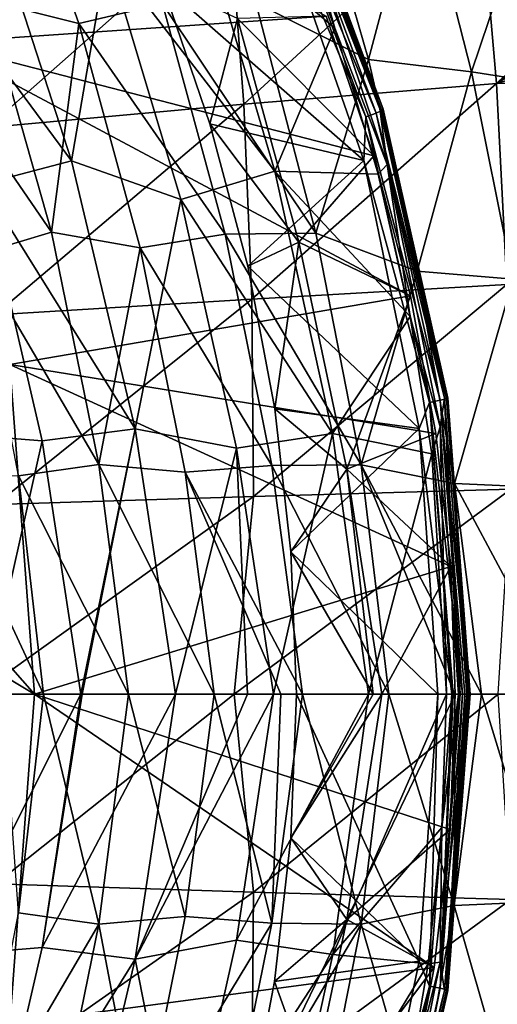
# Model space of a CAD drawing. Header units: metres. Extents: x -237 to 25, y -25 to 25.
# Tile 117 of 165: x -176.6 to -173.26, y -2.17 to 4.71. Entities that reach past the tile are written whole.
import ezdxf

# ---------------------------------------------------------------- set-up
doc = ezdxf.new("R2010")
doc.units = ezdxf.units.M
doc.layers.add('solid_10481232', color=7, linetype='CONTINUOUS')

msp = doc.modelspace()

# ---------------------------------------------------------------- linework, layer by layer
at = {"layer": 'solid_10481232'}
for points in [[(-177.184219, 4.551224, 182.346786), (-178.026047, 6.690937, 182.557755), (-174.458664, 4.736272, 181.663757)], [(-176.840408, 4.847485, 177.458267), (-176.731445, 6.225313, 178.19812), (-176.187683, 4.685115, 178.053986)], [(-176.187683, 4.685115, 178.053986), (-176.731445, 6.225313, 178.19812), (-175.60318, 4.823076, 178.593277)], [(-174.788757, 6.00734, 180.763107), (-174.069199, 4.078462, 180.583694), (-174.82608, 5.98035, 180.852997)], [(-174.62764, 5.466745, 180.419983), (-174.083084, 4.088738, 180.389526), (-174.804321, 6.022135, 180.569351)], [(-174.804321, 6.022135, 180.569351), (-174.083084, 4.088738, 180.389526), (-174.781433, 6.021388, 180.66777)], [(-174.781433, 6.021388, 180.66777), (-174.060287, 4.08822, 180.487961), (-174.788757, 6.00734, 180.763107)], [(-174.060287, 4.08822, 180.487961), (-174.069199, 4.078462, 180.583694), (-174.788757, 6.00734, 180.763107)], [(-174.083084, 4.088738, 180.389526), (-174.060287, 4.08822, 180.487961), (-174.781433, 6.021388, 180.66777)], [(-174.82608, 5.98035, 180.852997), (-174.109589, 4.059714, 180.674347), (-174.894058, 5.941279, 180.927139)], [(-174.109589, 4.059714, 180.674347), (-174.182007, 4.032573, 180.749603), (-174.894058, 5.941279, 180.927139)], [(-174.894058, 5.941279, 180.927139), (-174.182007, 4.032573, 180.749603), (-174.842316, 5.577917, 180.933777)], [(-174.069199, 4.078462, 180.583694), (-174.109589, 4.059714, 180.674347), (-174.82608, 5.98035, 180.852997)], [(-174.95192, 4.829746, 179.05896), (-174.584122, 5.889867, 179.620499), (-174.162399, 4.434725, 179.427994)], [(-174.162399, 4.434725, 179.427994), (-174.584122, 5.889867, 179.620499), (-173.807648, 5.772487, 179.987656)], [(-174.162399, 4.434725, 179.427994), (-173.807648, 5.772487, 179.987656), (-173.442535, 4.347696, 179.776215)], [(-173.442535, 4.347696, 179.776215), (-173.807648, 5.772487, 179.987656), (-173.014908, 5.618801, 180.303864)], [(-174.398453, 4.65289, 180.288895), (-174.772095, 5.653924, 180.389603), (-175.352402, 5.46184, 179.986969)], [(-174.62764, 5.466745, 180.419983), (-174.772095, 5.653924, 180.389603), (-174.398453, 4.65289, 180.288895)], [(-173.387527, 5.635904, 211.506653), (-173.269501, 4.266806, 211.967941), (-171.655426, 5.672518, 211.191818)], [(-173.269501, 4.266806, 211.967941), (-171.610031, 5.264256, 211.344269), (-171.655426, 5.672518, 211.191818)], [(-177.434174, 5.33835, 178.266647), (-176.239319, 3.725851, 178.806152), (-176.841385, 5.57471, 178.935608)], [(-175.990875, 5.174923, 179.457275), (-176.841385, 5.57471, 178.935608), (-176.239319, 3.725851, 178.806152)], [(-174.842316, 5.577917, 180.933777), (-174.196686, 3.729108, 180.772797), (-175.606506, 4.961515, 181.124313)], [(-175.138519, 5.451741, 211.877335), (-175.034729, 4.121359, 212.309662), (-173.387527, 5.635904, 211.506653)], [(-175.034729, 4.121359, 212.309662), (-173.269501, 4.266806, 211.967941), (-173.387527, 5.635904, 211.506653)], [(-174.182007, 4.032573, 180.749603), (-174.196686, 3.729108, 180.772797), (-174.842316, 5.577917, 180.933777)], [(-173.442535, 4.347696, 179.776215), (-173.014908, 5.618801, 180.303864), (-172.713211, 4.232833, 180.076965)], [(-176.927399, 5.243643, 212.253555), (-176.827972, 3.960128, 212.649963), (-175.138519, 5.451741, 211.877335)], [(-176.827972, 3.960128, 212.649963), (-175.034729, 4.121359, 212.309662), (-175.138519, 5.451741, 211.877335)], [(-175.352402, 5.46184, 179.986969), (-175.990875, 5.174923, 179.457275), (-174.817795, 3.654705, 179.809906)], [(-174.398453, 4.65289, 180.288895), (-175.352402, 5.46184, 179.986969), (-174.817795, 3.654705, 179.809906)], [(-174.62764, 5.466745, 180.419983), (-174.032715, 3.699907, 180.271652), (-174.083084, 4.088738, 180.389526)], [(-174.62764, 5.466745, 180.419983), (-174.398453, 4.65289, 180.288895), (-174.032715, 3.699907, 180.271652)], [(-177.434174, 5.33835, 178.266647), (-176.861298, 3.563029, 178.177582), (-176.239319, 3.725851, 178.806152)], [(-173.269501, 4.266806, 211.967941), (-171.605072, 5.216942, 211.361115), (-171.610031, 5.264256, 211.344269)], [(-175.476746, 3.4561, 179.333755), (-175.990875, 5.174923, 179.457275), (-176.239319, 3.725851, 178.806152)], [(-174.817795, 3.654705, 179.809906), (-175.990875, 5.174923, 179.457275), (-175.476746, 3.4561, 179.333755)], [(-173.269501, 4.266806, 211.967941), (-171.559555, 4.756545, 211.51619), (-171.605072, 5.216942, 211.361115)], [(-175.606506, 4.961515, 181.124313), (-175.272064, 3.985133, 181.040924), (-175.079636, 4.721488, 181.345581)], [(-174.196686, 3.729108, 180.772797), (-175.272064, 3.985133, 181.040924), (-175.606506, 4.961515, 181.124313)], [(-177.333298, 4.612298, 176.754852), (-176.840408, 4.847485, 177.458267), (-176.379578, 3.227953, 177.401703)], [(-176.379578, 3.227953, 177.401703), (-176.840408, 4.847485, 177.458267), (-176.187683, 4.685115, 178.053986)], [(-176.187683, 4.685115, 178.053986), (-175.60318, 4.823076, 178.593277), (-175.166748, 3.214, 178.499603)], [(-175.60318, 4.823076, 178.593277), (-174.95192, 4.829746, 179.05896), (-174.532852, 3.220537, 178.941299)], [(-175.166748, 3.214, 178.499603), (-175.60318, 4.823076, 178.593277), (-174.532852, 3.220537, 178.941299)], [(-174.532852, 3.220537, 178.941299), (-174.95192, 4.829746, 179.05896), (-174.162399, 4.434725, 179.427994)], [(-173.269501, 4.266806, 211.967941), (-171.518036, 4.291799, 211.656815), (-171.559555, 4.756545, 211.51619)], [(-177.184219, 4.551224, 182.346786), (-174.458664, 4.736272, 181.663757), (-174.125763, 3.761809, 181.580338)], [(-176.379578, 3.227953, 177.401703), (-176.187683, 4.685115, 178.053986), (-175.7603, 3.119478, 177.988602)], [(-175.7603, 3.119478, 177.988602), (-176.187683, 4.685115, 178.053986), (-175.166748, 3.214, 178.499603)], [(-175.272064, 3.985133, 181.040924), (-174.649796, 3.158007, 181.200104), (-175.079636, 4.721488, 181.345581)], [(-174.125763, 3.761809, 181.580338), (-174.458664, 4.736272, 181.663757), (-175.079636, 4.721488, 181.345581)], [(-174.125763, 3.761809, 181.580338), (-175.079636, 4.721488, 181.345581), (-174.649796, 3.158007, 181.200104)], [(-176.908249, 3.070093, 176.724304), (-177.333298, 4.612298, 176.754852), (-176.379578, 3.227953, 177.401703)], [(-174.094925, 3.632589, 180.208237), (-174.398453, 4.65289, 180.288895), (-174.817795, 3.654705, 179.809906)], [(-174.032715, 3.699907, 180.271652), (-174.398453, 4.65289, 180.288895), (-174.094925, 3.632589, 180.208237)], [(-177.184219, 4.551224, 182.346786), (-174.125763, 3.761809, 181.580338), (-173.868927, 2.782364, 181.515976)], [(-176.670776, 2.30257, 182.218124), (-177.184219, 4.551224, 182.346786), (-173.868927, 2.782364, 181.515976)], [(-174.532852, 3.220537, 178.941299), (-174.162399, 4.434725, 179.427994), (-173.823669, 2.956311, 179.311386)], [(-173.823669, 2.956311, 179.311386), (-174.162399, 4.434725, 179.427994), (-173.442535, 4.347696, 179.776215)], [(-173.823669, 2.956311, 179.311386), (-173.442535, 4.347696, 179.776215), (-173.151413, 2.899758, 179.639877)], [(-173.151413, 2.899758, 179.639877), (-173.442535, 4.347696, 179.776215), (-172.713211, 4.232833, 180.076965)], [(-175.034729, 4.121359, 212.309662), (-174.978104, 2.759845, 212.623642), (-173.269501, 4.266806, 211.967941)], [(-174.978104, 2.759845, 212.623642), (-173.19725, 2.861333, 212.302582), (-173.269501, 4.266806, 211.967941)], [(-173.269501, 4.266806, 211.967941), (-173.19725, 2.861333, 212.302582), (-171.518036, 4.291799, 211.656815)], [(-176.827972, 3.960128, 212.649963), (-176.77652, 2.649678, 212.938065), (-175.034729, 4.121359, 212.309662)], [(-176.77652, 2.649678, 212.938065), (-174.978104, 2.759845, 212.623642), (-175.034729, 4.121359, 212.309662)], [(-174.109589, 4.059714, 180.674347), (-173.661392, 2.053532, 180.562607), (-174.182007, 4.032573, 180.749603)], [(-174.069199, 4.078462, 180.583694), (-173.619003, 2.063326, 180.471451), (-174.109589, 4.059714, 180.674347)], [(-173.619003, 2.063326, 180.471451), (-173.661392, 2.053532, 180.562607), (-174.109589, 4.059714, 180.674347)], [(-174.032715, 3.699907, 180.271652), (-173.631805, 2.068694, 180.277008), (-174.083084, 4.088738, 180.389526)], [(-174.083084, 4.088738, 180.389526), (-173.631805, 2.068694, 180.277008), (-174.060287, 4.08822, 180.487961)], [(-174.060287, 4.08822, 180.487961), (-173.609055, 2.068423, 180.375458), (-174.069199, 4.078462, 180.583694)], [(-173.609055, 2.068423, 180.375458), (-173.619003, 2.063326, 180.471451), (-174.069199, 4.078462, 180.583694)], [(-173.631805, 2.068694, 180.277008), (-173.609055, 2.068423, 180.375458), (-174.060287, 4.08822, 180.487961)], [(-174.182007, 4.032573, 180.749603), (-173.73671, 2.039354, 180.63858), (-174.196686, 3.729108, 180.772797)], [(-173.661392, 2.053532, 180.562607), (-173.73671, 2.039354, 180.63858), (-174.182007, 4.032573, 180.749603)], [(-175.272064, 3.985133, 181.040924), (-175.00827, 2.990108, 180.975159), (-174.649796, 3.158007, 181.200104)], [(-174.196686, 3.729108, 180.772797), (-175.00827, 2.990108, 180.975159), (-175.272064, 3.985133, 181.040924)], [(-176.861298, 3.563029, 178.177582), (-175.795395, 1.853297, 178.798401), (-176.239319, 3.725851, 178.806152)], [(-175.476746, 3.4561, 179.333755), (-176.239319, 3.725851, 178.806152), (-175.795395, 1.853297, 178.798401)], [(-174.196686, 3.729108, 180.772797), (-173.80867, 1.855568, 180.676056), (-175.00827, 2.990108, 180.975159)], [(-173.868927, 2.782364, 181.515976), (-174.125763, 3.761809, 181.580338), (-174.649796, 3.158007, 181.200104)], [(-173.73671, 2.039354, 180.63858), (-173.80867, 1.855568, 180.676056), (-174.196686, 3.729108, 180.772797)], [(-174.817795, 3.654705, 179.809906), (-175.476746, 3.4561, 179.333755), (-174.414444, 1.820966, 179.75174)], [(-173.872086, 2.637892, 180.149033), (-174.094925, 3.632589, 180.208237), (-174.817795, 3.654705, 179.809906)], [(-173.872086, 2.637892, 180.149033), (-174.817795, 3.654705, 179.809906), (-174.414444, 1.820966, 179.75174)], [(-174.032715, 3.699907, 180.271652), (-174.094925, 3.632589, 180.208237), (-173.872086, 2.637892, 180.149033)], [(-174.032715, 3.699907, 180.271652), (-173.661835, 1.868101, 180.179184), (-173.631805, 2.068694, 180.277008)], [(-174.032715, 3.699907, 180.271652), (-173.872086, 2.637892, 180.149033), (-173.661835, 1.868101, 180.179184)], [(-177.096069, 1.822429, 177.494339), (-176.44574, 1.770874, 178.198013), (-176.861298, 3.563029, 178.177582)], [(-176.861298, 3.563029, 178.177582), (-176.44574, 1.770874, 178.198013), (-175.795395, 1.853297, 178.798401)], [(-175.08667, 1.719872, 179.315979), (-175.476746, 3.4561, 179.333755), (-175.795395, 1.853297, 178.798401)], [(-174.414444, 1.820966, 179.75174), (-175.476746, 3.4561, 179.333755), (-175.08667, 1.719872, 179.315979)], [(-176.908249, 3.070093, 176.724304), (-176.379578, 3.227953, 177.401703), (-176.049759, 1.604323, 177.428268)], [(-176.049759, 1.604323, 177.428268), (-176.379578, 3.227953, 177.401703), (-175.7603, 3.119478, 177.988602)], [(-175.7603, 3.119478, 177.988602), (-175.166748, 3.214, 178.499603), (-174.839294, 1.59886, 178.493225)], [(-175.166748, 3.214, 178.499603), (-174.532852, 3.220537, 178.941299), (-174.215057, 1.60324, 178.912842)], [(-174.839294, 1.59886, 178.493225), (-175.166748, 3.214, 178.499603), (-174.215057, 1.60324, 178.912842)], [(-174.215057, 1.60324, 178.912842), (-174.532852, 3.220537, 178.941299), (-173.823669, 2.956311, 179.311386)], [(-176.049759, 1.604323, 177.428268), (-175.7603, 3.119478, 177.988602), (-175.444458, 1.550854, 178.003876)], [(-175.444458, 1.550854, 178.003876), (-175.7603, 3.119478, 177.988602), (-174.839294, 1.59886, 178.493225)], [(-175.00827, 2.990108, 180.975159), (-174.819489, 1.992823, 180.928085), (-174.649796, 3.158007, 181.200104)], [(-174.819489, 1.992823, 180.928085), (-174.316025, 1.5733, 181.150101), (-174.649796, 3.158007, 181.200104)], [(-173.868927, 2.782364, 181.515976), (-174.649796, 3.158007, 181.200104), (-174.316025, 1.5733, 181.150101)], [(-176.611023, 1.525882, 176.764999), (-176.908249, 3.070093, 176.724304), (-176.049759, 1.604323, 177.428268)], [(-173.80867, 1.855568, 180.676056), (-174.819489, 1.992823, 180.928085), (-175.00827, 2.990108, 180.975159)], [(-174.215057, 1.60324, 178.912842), (-173.823669, 2.956311, 179.311386), (-173.562836, 1.472436, 179.272369)], [(-173.562836, 1.472436, 179.272369), (-173.823669, 2.956311, 179.311386), (-173.151413, 2.899758, 179.639877)], [(-173.562836, 1.472436, 179.272369), (-173.151413, 2.899758, 179.639877), (-172.929382, 1.445243, 179.580292)], [(-174.978104, 2.759845, 212.623642), (-174.966751, 1.381054, 212.816284), (-173.19725, 2.861333, 212.302582)], [(-174.966751, 1.381054, 212.816284), (-173.168442, 1.433828, 212.506714), (-173.19725, 2.861333, 212.302582)], [(-176.77652, 2.649678, 212.938065), (-176.771515, 1.325055, 213.115387), (-174.978104, 2.759845, 212.623642)], [(-176.771515, 1.325055, 213.115387), (-174.966751, 1.381054, 212.816284), (-174.978104, 2.759845, 212.623642)], [(-176.670776, 2.30257, 182.218124), (-173.868927, 2.782364, 181.515976), (-173.6922, 1.820706, 181.47168)], [(-173.6922, 1.820706, 181.47168), (-173.868927, 2.782364, 181.515976), (-174.316025, 1.5733, 181.150101)], [(-173.721359, 1.680577, 180.111008), (-173.872086, 2.637892, 180.149033), (-174.414444, 1.820966, 179.75174)], [(-173.661835, 1.868101, 180.179184), (-173.872086, 2.637892, 180.149033), (-173.721359, 1.680577, 180.111008)], [(-178.177353, 1.908863, 175.944595), (-176.670776, 2.30257, 182.218124), (-176.498291, 0, 182.174896)], [(-176.670776, 2.30257, 182.218124), (-173.6922, 1.820706, 181.47168), (-173.58847, 0.892362, 181.445694)], [(-176.498291, 0, 182.174896), (-176.670776, 2.30257, 182.218124), (-173.58847, 0.892362, 181.445694)], [(-173.661835, 1.868101, 180.179184), (-173.533173, 0.00001, 180.147293), (-173.631805, 2.068694, 180.277008)], [(-173.619003, 2.063326, 180.471451), (-173.462769, 0.000016, 180.433411), (-173.661392, 2.053532, 180.562607)], [(-173.533173, 0.00001, 180.147293), (-173.523605, 0.000011, 180.15799), (-173.631805, 2.068694, 180.277008)], [(-173.523605, 0.000011, 180.15799), (-173.475128, 0.000014, 180.237305), (-173.631805, 2.068694, 180.277008)], [(-173.631805, 2.068694, 180.277008), (-173.475128, 0.000014, 180.237305), (-173.609055, 2.068423, 180.375458)], [(-173.609055, 2.068423, 180.375458), (-173.452209, 0.000016, 180.335297), (-173.619003, 2.063326, 180.471451)], [(-173.452209, 0.000016, 180.335297), (-173.453583, 0.000016, 180.384995), (-173.619003, 2.063326, 180.471451)], [(-173.453583, 0.000016, 180.384995), (-173.462769, 0.000016, 180.433411), (-173.619003, 2.063326, 180.471451)], [(-173.475128, 0.000014, 180.237305), (-173.465179, 0.000015, 180.264359), (-173.609055, 2.068423, 180.375458)], [(-173.465179, 0.000015, 180.264359), (-173.452209, 0.000016, 180.335297), (-173.609055, 2.068423, 180.375458)], [(-173.73671, 2.039354, 180.63858), (-173.581802, 0.000008, 180.599884), (-173.80867, 1.855568, 180.676056)], [(-173.661392, 2.053532, 180.562607), (-173.505951, 0.000013, 180.524261), (-173.73671, 2.039354, 180.63858)], [(-173.505951, 0.000013, 180.524261), (-173.570587, 0.000008, 180.591766), (-173.73671, 2.039354, 180.63858)], [(-173.570587, 0.000008, 180.591766), (-173.581802, 0.000008, 180.599884), (-173.73671, 2.039354, 180.63858)], [(-173.462769, 0.000016, 180.433411), (-173.490738, 0.000014, 180.500366), (-173.661392, 2.053532, 180.562607)], [(-173.490738, 0.000014, 180.500366), (-173.505951, 0.000013, 180.524261), (-173.661392, 2.053532, 180.562607)], [(-174.819489, 1.992823, 180.928085), (-174.705856, 0.99597, 180.89975), (-174.316025, 1.5733, 181.150101)], [(-173.80867, 1.855568, 180.676056), (-174.705856, 0.99597, 180.89975), (-174.819489, 1.992823, 180.928085)], [(-178.090591, 0.953714, 175.91394), (-178.177353, 1.908863, 175.944595), (-176.498291, 0, 182.174896)], [(-173.661835, 1.868101, 180.179184), (-173.721359, 1.680577, 180.111008), (-173.618591, 0.000004, 180.083923)], [(-173.661835, 1.868101, 180.179184), (-173.618591, 0.000004, 180.083923), (-173.533173, 0.00001, 180.147293)], [(-177.096069, 1.822429, 177.494339), (-176.844025, -0.00001, 177.632843), (-176.44574, 1.770874, 178.198013)], [(-176.44574, 1.770874, 178.198013), (-176.175858, -0.000002, 178.330811), (-175.795395, 1.853297, 178.798401)], [(-175.795395, 1.853297, 178.798401), (-176.175858, -0.000002, 178.330811), (-176.165833, -0.000002, 178.340271)], [(-175.795395, 1.853297, 178.798401), (-176.165833, -0.000002, 178.340271), (-175.512085, -0.000018, 178.903229)], [(-175.08667, 1.719872, 179.315979), (-175.795395, 1.853297, 178.798401), (-175.512085, -0.000018, 178.903229)], [(-174.414444, 1.820966, 179.75174), (-175.08667, 1.719872, 179.315979), (-174.828308, -0.000004, 179.394836)], [(-174.414444, 1.820966, 179.75174), (-174.828308, -0.000004, 179.394836), (-174.162796, 0.000001, 179.797943)], [(-173.80867, 1.855568, 180.676056), (-173.67926, 0, 180.643799), (-174.705856, 0.99597, 180.89975)], [(-173.721359, 1.680577, 180.111008), (-174.414444, 1.820966, 179.75174), (-174.162796, 0.000001, 179.797943)], [(-173.58847, 0.892362, 181.445694), (-173.6922, 1.820706, 181.47168), (-174.316025, 1.5733, 181.150101)], [(-173.581802, 0.000008, 180.599884), (-173.67926, 0, 180.643799), (-173.80867, 1.855568, 180.676056)], [(-176.44574, 1.770874, 178.198013), (-176.844025, -0.00001, 177.632843), (-176.175858, -0.000002, 178.330811)], [(-175.08667, 1.719872, 179.315979), (-175.512085, -0.000018, 178.903229), (-175.009872, -0.000006, 179.27272)], [(-175.08667, 1.719872, 179.315979), (-175.009872, -0.000006, 179.27272), (-174.828308, -0.000004, 179.394836)], [(-173.721359, 1.680577, 180.111008), (-174.162796, 0.000001, 179.797943), (-173.618591, 0.000004, 180.083923)], [(-176.611023, 1.525882, 176.764999), (-176.049759, 1.604323, 177.428268), (-175.841461, -0.000006, 177.538956)], [(-176.049759, 1.604323, 177.428268), (-175.444458, 1.550854, 178.003876), (-175.243301, -0.000005, 178.090881)], [(-176.049759, 1.604323, 177.428268), (-175.243301, -0.000005, 178.090881), (-175.841461, -0.000006, 177.538956)], [(-175.444458, 1.550854, 178.003876), (-174.839294, 1.59886, 178.493225), (-174.624252, -0.000004, 178.566467)], [(-174.839294, 1.59886, 178.493225), (-174.215057, 1.60324, 178.912842), (-174.020966, -0.000002, 178.95639)], [(-174.839294, 1.59886, 178.493225), (-174.020966, -0.000002, 178.95639), (-174.624252, -0.000004, 178.566467)], [(-174.215057, 1.60324, 178.912842), (-173.562836, 1.472436, 179.272369), (-173.374069, 0, 179.31163)], [(-174.215057, 1.60324, 178.912842), (-173.374069, 0, 179.31163), (-173.560364, 0, 179.215012)], [(-174.020966, -0.000002, 178.95639), (-174.215057, 1.60324, 178.912842), (-173.560364, 0, 179.215012)], [(-177.160446, 1.553885, 175.992722), (-176.611023, 1.525882, 176.764999), (-176.434998, -0.000005, 176.875717)], [(-177.160446, 1.553885, 175.992722), (-176.434998, -0.000005, 176.875717), (-176.71933, -0.000005, 176.507065)], [(-176.611023, 1.525882, 176.764999), (-175.841461, -0.000006, 177.538956), (-176.434998, -0.000005, 176.875717)], [(-175.444458, 1.550854, 178.003876), (-174.624252, -0.000004, 178.566467), (-174.775314, -0.000004, 178.458191)], [(-175.243301, -0.000005, 178.090881), (-175.444458, 1.550854, 178.003876), (-174.775314, -0.000004, 178.458191)], [(-174.705856, 0.99597, 180.89975), (-174.131531, -0.000048, 181.168976), (-174.316025, 1.5733, 181.150101)], [(-174.131531, -0.000048, 181.168976), (-174.070587, -0.000045, 181.198914), (-174.316025, 1.5733, 181.150101)], [(-173.58847, 0.892362, 181.445694), (-174.316025, 1.5733, 181.150101), (-174.070587, -0.000045, 181.198914)], [(-173.562836, 1.472436, 179.272369), (-172.929382, 1.445243, 179.580292), (-172.774261, 0.000002, 179.596924)], [(-173.562836, 1.472436, 179.272369), (-172.774261, 0.000002, 179.596924), (-173.374069, 0, 179.31163)], [(-176.896896, -0.000001, 213.194672), (-175.10289, -0.000002, 212.903854), (-174.966751, 1.381054, 212.816284)], [(-176.771515, 1.325055, 213.115387), (-176.896896, -0.000001, 213.194672), (-174.966751, 1.381054, 212.816284)], [(-175.10289, -0.000002, 212.903854), (-173.257309, -0.000003, 212.591949), (-173.168442, 1.433828, 212.506714)], [(-174.966751, 1.381054, 212.816284), (-175.10289, -0.000002, 212.903854), (-173.168442, 1.433828, 212.506714)], [(-174.705856, 0.99597, 180.89975), (-174.66745, -0.000107, 180.890182), (-174.131531, -0.000048, 181.168976)], [(-173.67926, 0, 180.643799), (-174.66745, -0.000107, 180.890182), (-174.705856, 0.99597, 180.89975)], [(-178.062225, -0.000002, 175.902237), (-178.090591, 0.953714, 175.91394), (-176.498291, 0, 182.174896)], [(-176.498291, 0, 182.174896), (-173.58847, 0.892362, 181.445694), (-173.556946, -0.000077, 181.43779)], [(-173.556946, -0.000077, 181.43779), (-173.58847, 0.892362, 181.445694), (-174.070587, -0.000045, 181.198914)], [(-174.162796, 0.000001, 179.797943), (-174.828308, -0.000004, 179.394836), (-175.086166, -1.718463, 179.316162)], [(-174.413452, -1.817952, 179.751984), (-174.162796, 0.000001, 179.797943), (-175.086166, -1.718463, 179.316162)], [(-173.67926, 0, 180.643799), (-173.809586, -1.862926, 180.676285), (-174.66745, -0.000107, 180.890182)], [(-173.618591, 0.000004, 180.083923), (-174.162796, 0.000001, 179.797943), (-174.413452, -1.817952, 179.751984)], [(-173.650452, -0.930183, 180.092255), (-173.618591, 0.000004, 180.083923), (-174.413452, -1.817952, 179.751984)], [(-173.73671, -2.039417, 180.63858), (-173.809586, -1.862926, 180.676285), (-173.67926, 0, 180.643799)], [(-173.661407, -2.053588, 180.562607), (-173.73671, -2.039417, 180.63858), (-173.581802, 0.000008, 180.599884)], [(-173.73671, -2.039417, 180.63858), (-173.67926, 0, 180.643799), (-173.581802, 0.000008, 180.599884)], [(-173.662094, -1.869926, 180.179245), (-173.631821, -2.068747, 180.277008), (-173.475128, 0.000014, 180.237305)], [(-173.662094, -1.869926, 180.179245), (-173.475128, 0.000014, 180.237305), (-173.523605, 0.000011, 180.15799)], [(-173.662094, -1.869926, 180.179245), (-173.523605, 0.000011, 180.15799), (-173.533173, 0.00001, 180.147293)], [(-173.662094, -1.869926, 180.179245), (-173.533173, 0.00001, 180.147293), (-173.650452, -0.930183, 180.092255)], [(-173.619034, -2.063379, 180.471451), (-173.661407, -2.053588, 180.562607), (-173.505951, 0.000013, 180.524261)], [(-173.661407, -2.053588, 180.562607), (-173.570587, 0.000008, 180.591766), (-173.505951, 0.000013, 180.524261)], [(-173.661407, -2.053588, 180.562607), (-173.581802, 0.000008, 180.599884), (-173.570587, 0.000008, 180.591766)], [(-173.533173, 0.00001, 180.147293), (-173.618591, 0.000004, 180.083923), (-173.650452, -0.930183, 180.092255)], [(-173.631821, -2.068747, 180.277008), (-173.60907, -2.068475, 180.375458), (-173.452209, 0.000016, 180.335297)], [(-173.631821, -2.068747, 180.277008), (-173.452209, 0.000016, 180.335297), (-173.465179, 0.000015, 180.264359)], [(-173.631821, -2.068747, 180.277008), (-173.465179, 0.000015, 180.264359), (-173.475128, 0.000014, 180.237305)], [(-173.619034, -2.063379, 180.471451), (-173.490738, 0.000014, 180.500366), (-173.462769, 0.000016, 180.433411)], [(-173.60907, -2.068475, 180.375458), (-173.619034, -2.063379, 180.471451), (-173.462769, 0.000016, 180.433411)], [(-173.619034, -2.063379, 180.471451), (-173.505951, 0.000013, 180.524261), (-173.490738, 0.000014, 180.500366)], [(-173.60907, -2.068475, 180.375458), (-173.462769, 0.000016, 180.433411), (-173.453583, 0.000016, 180.384995)], [(-173.60907, -2.068475, 180.375458), (-173.453583, 0.000016, 180.384995), (-173.452209, 0.000016, 180.335297)], [(-173.563583, -1.474611, 179.272141), (-173.560364, 0, 179.215012), (-173.374069, 0, 179.31163)], [(-173.563583, -1.474611, 179.272141), (-173.374069, 0, 179.31163), (-172.930328, -1.448005, 179.580063)], [(-172.930328, -1.448005, 179.580063), (-173.374069, 0, 179.31163), (-172.774261, 0.000002, 179.596924)], [(-178.062225, -0.000002, 175.902237), (-176.498291, 0, 182.174896), (-176.670776, -2.30257, 182.218124)], [(-176.175858, -0.000002, 178.330811), (-176.844025, -0.00001, 177.632843), (-177.095978, -1.822341, 177.494431)], [(-176.445358, -1.769491, 178.198181), (-176.175858, -0.000002, 178.330811), (-177.095978, -1.822341, 177.494431)], [(-176.771515, -1.325056, 213.115387), (-175.10289, -0.000002, 212.903854), (-176.896896, -0.000001, 213.194672)], [(-176.771515, -1.325056, 213.115387), (-174.966751, -1.381055, 212.816284), (-175.10289, -0.000002, 212.903854)], [(-176.611176, -1.526001, 176.764816), (-176.71933, -0.000005, 176.507065), (-176.434998, -0.000005, 176.875717)], [(-173.705078, -1.908344, 181.474915), (-176.670776, -2.30257, 182.218124), (-176.498291, 0, 182.174896)], [(-176.611176, -1.526001, 176.764816), (-176.434998, -0.000005, 176.875717), (-176.049973, -1.604504, 177.42807)], [(-173.593231, -0.945479, 181.446884), (-176.498291, 0, 182.174896), (-173.556946, -0.000077, 181.43779)], [(-173.593231, -0.945479, 181.446884), (-173.705078, -1.908344, 181.474915), (-176.498291, 0, 182.174896)], [(-176.165833, -0.000002, 178.340271), (-176.175858, -0.000002, 178.330811), (-176.445358, -1.769491, 178.198181)], [(-175.512085, -0.000018, 178.903229), (-176.165833, -0.000002, 178.340271), (-176.445358, -1.769491, 178.198181)], [(-175.79483, -1.851263, 178.798599), (-175.512085, -0.000018, 178.903229), (-176.445358, -1.769491, 178.198181)], [(-176.049973, -1.604504, 177.42807), (-176.434998, -0.000005, 176.875717), (-175.841461, -0.000006, 177.538956)], [(-176.049973, -1.604504, 177.42807), (-175.841461, -0.000006, 177.538956), (-175.444733, -1.551139, 178.003677)], [(-175.444733, -1.551139, 178.003677), (-175.841461, -0.000006, 177.538956), (-175.243301, -0.000005, 178.090881)], [(-174.828308, -0.000004, 179.394836), (-175.009872, -0.000006, 179.27272), (-175.79483, -1.851263, 178.798599)], [(-175.086166, -1.718463, 179.316162), (-174.828308, -0.000004, 179.394836), (-175.79483, -1.851263, 178.798599)], [(-175.009872, -0.000006, 179.27272), (-175.512085, -0.000018, 178.903229), (-175.79483, -1.851263, 178.798599)], [(-175.444733, -1.551139, 178.003677), (-175.243301, -0.000005, 178.090881), (-174.839661, -1.599368, 178.492996)], [(-174.839661, -1.599368, 178.492996), (-175.243301, -0.000005, 178.090881), (-174.775314, -0.000004, 178.458191)], [(-174.966751, -1.381055, 212.816284), (-173.257309, -0.000003, 212.591949), (-175.10289, -0.000002, 212.903854)], [(-174.966751, -1.381055, 212.816284), (-173.168442, -1.433828, 212.506714), (-173.257309, -0.000003, 212.591949)], [(-174.839661, -1.599368, 178.492996), (-174.775314, -0.000004, 178.458191), (-174.624252, -0.000004, 178.566467)], [(-174.839661, -1.599368, 178.492996), (-174.624252, -0.000004, 178.566467), (-174.215607, -1.6045, 178.912613)], [(-174.706345, -1.002214, 180.899872), (-174.070587, -0.000045, 181.198914), (-174.131531, -0.000048, 181.168976)], [(-174.315689, -1.572344, 181.150177), (-174.070587, -0.000045, 181.198914), (-174.706345, -1.002214, 180.899872)], [(-174.706345, -1.002214, 180.899872), (-174.131531, -0.000048, 181.168976), (-174.66745, -0.000107, 180.890182)], [(-173.809586, -1.862926, 180.676285), (-174.706345, -1.002214, 180.899872), (-174.66745, -0.000107, 180.890182)], [(-174.215607, -1.6045, 178.912613), (-174.624252, -0.000004, 178.566467), (-174.020966, -0.000002, 178.95639)], [(-174.315689, -1.572344, 181.150177), (-173.556946, -0.000077, 181.43779), (-174.070587, -0.000045, 181.198914)], [(-174.315689, -1.572344, 181.150177), (-173.593231, -0.945479, 181.446884), (-173.556946, -0.000077, 181.43779)], [(-174.215607, -1.6045, 178.912613), (-174.020966, -0.000002, 178.95639), (-173.563583, -1.474611, 179.272141)], [(-173.563583, -1.474611, 179.272141), (-174.020966, -0.000002, 178.95639), (-173.560364, 0, 179.215012)], [(-173.747391, -1.883151, 180.117859), (-173.650452, -0.930183, 180.092255), (-174.413452, -1.817952, 179.751984)], [(-174.315689, -1.572344, 181.150177), (-173.705078, -1.908344, 181.474915), (-173.593231, -0.945479, 181.446884)], [(-173.662094, -1.869926, 180.179245), (-173.650452, -0.930183, 180.092255), (-173.747391, -1.883151, 180.117859)], [(-174.315689, -1.572344, 181.150177), (-174.706345, -1.002214, 180.899872), (-174.821396, -2.005296, 180.928558)], [(-173.809586, -1.862926, 180.676285), (-174.821396, -2.005296, 180.928558), (-174.706345, -1.002214, 180.899872)], [(-176.771515, -1.325056, 213.115387), (-176.77652, -2.649678, 212.938065), (-174.966751, -1.381055, 212.816284)], [(-176.77652, -2.649678, 212.938065), (-174.978104, -2.759846, 212.623642), (-174.966751, -1.381055, 212.816284)], [(-174.966751, -1.381055, 212.816284), (-174.978104, -2.759846, 212.623642), (-173.168442, -1.433828, 212.506714)], [(-174.978104, -2.759846, 212.623642), (-173.19725, -2.861334, 212.302582), (-173.168442, -1.433828, 212.506714)], [(-174.215607, -1.6045, 178.912613), (-173.563583, -1.474611, 179.272141), (-173.825439, -2.960696, 179.311127)], [(-173.825439, -2.960696, 179.311127), (-173.563583, -1.474611, 179.272141), (-173.153641, -2.905335, 179.639679)], [(-173.563583, -1.474611, 179.272141), (-172.930328, -1.448005, 179.580063), (-173.153641, -2.905335, 179.639679)], [(-176.908569, -3.07033, 176.723953), (-176.611176, -1.526001, 176.764816), (-176.049973, -1.604504, 177.42807)], [(-176.049973, -1.604504, 177.42807), (-175.444733, -1.551139, 178.003677), (-175.76088, -3.120051, 177.988205)], [(-175.76088, -3.120051, 177.988205), (-175.444733, -1.551139, 178.003677), (-174.839661, -1.599368, 178.492996)], [(-174.315689, -1.572344, 181.150177), (-174.821396, -2.005296, 180.928558), (-175.012543, -3.008952, 180.976212)], [(-174.648972, -3.155974, 181.20015), (-174.315689, -1.572344, 181.150177), (-175.012543, -3.008952, 180.976212)], [(-174.648972, -3.155974, 181.20015), (-173.705078, -1.908344, 181.474915), (-174.315689, -1.572344, 181.150177)], [(-176.908569, -3.07033, 176.723953), (-176.049973, -1.604504, 177.42807), (-176.38002, -3.228314, 177.401306)], [(-176.38002, -3.228314, 177.401306), (-176.049973, -1.604504, 177.42807), (-175.76088, -3.120051, 177.988205)], [(-175.76088, -3.120051, 177.988205), (-174.839661, -1.599368, 178.492996), (-175.167557, -3.215026, 178.499207)], [(-175.167557, -3.215026, 178.499207), (-174.839661, -1.599368, 178.492996), (-174.215607, -1.6045, 178.912613)], [(-175.167557, -3.215026, 178.499207), (-174.215607, -1.6045, 178.912613), (-174.534134, -3.223076, 178.940948)], [(-174.534134, -3.223076, 178.940948), (-174.215607, -1.6045, 178.912613), (-173.825439, -2.960696, 179.311127)], [(-175.475525, -3.453236, 179.333984), (-175.086166, -1.718463, 179.316162), (-175.79483, -1.851263, 178.798599)], [(-174.413452, -1.817952, 179.751984), (-175.086166, -1.718463, 179.316162), (-175.475525, -3.453236, 179.333984)], [(-176.860306, -3.560216, 178.17775), (-176.445358, -1.769491, 178.198181), (-177.095978, -1.822341, 177.494431)], [(-175.79483, -1.851263, 178.798599), (-176.445358, -1.769491, 178.198181), (-176.860306, -3.560216, 178.17775)], [(-176.237839, -3.721741, 178.80629), (-175.79483, -1.851263, 178.798599), (-176.860306, -3.560216, 178.17775)], [(-175.475525, -3.453236, 179.333984), (-175.79483, -1.851263, 178.798599), (-176.237839, -3.721741, 178.80629)], [(-174.815369, -3.648664, 179.810059), (-174.413452, -1.817952, 179.751984), (-175.475525, -3.453236, 179.333984)], [(-173.747391, -1.883151, 180.117859), (-174.413452, -1.817952, 179.751984), (-174.815369, -3.648664, 179.810059)], [(-173.705078, -1.908344, 181.474915), (-173.89267, -2.886691, 181.521927), (-176.670776, -2.30257, 182.218124)], [(-173.809586, -1.862926, 180.676285), (-174.19873, -3.736915, 180.773315), (-174.821396, -2.005296, 180.928558)], [(-173.912354, -2.854757, 180.161499), (-173.747391, -1.883151, 180.117859), (-174.815369, -3.648664, 179.810059)], [(-174.648972, -3.155974, 181.20015), (-173.89267, -2.886691, 181.521927), (-173.705078, -1.908344, 181.474915)], [(-173.73671, -2.039417, 180.63858), (-174.19873, -3.736915, 180.773315), (-173.809586, -1.862926, 180.676285)], [(-173.662094, -1.869926, 180.179245), (-174.033493, -3.702832, 180.271851), (-173.631821, -2.068747, 180.277008)], [(-173.662094, -1.869926, 180.179245), (-173.912354, -2.854757, 180.161499), (-174.033493, -3.702832, 180.271851)], [(-173.662094, -1.869926, 180.179245), (-173.747391, -1.883151, 180.117859), (-173.912354, -2.854757, 180.161499)], [(-174.19873, -3.736915, 180.773315), (-175.012543, -3.008952, 180.976212), (-174.821396, -2.005296, 180.928558)], [(-173.73671, -2.039417, 180.63858), (-174.181793, -4.032005, 180.749542), (-174.19873, -3.736915, 180.773315)], [(-174.109375, -4.059124, 180.674286), (-174.181793, -4.032005, 180.749542), (-173.73671, -2.039417, 180.63858)], [(-173.661407, -2.053588, 180.562607), (-174.109375, -4.059124, 180.674286), (-173.73671, -2.039417, 180.63858)], [(-174.068985, -4.077857, 180.583633), (-174.109375, -4.059124, 180.674286), (-173.661407, -2.053588, 180.562607)], [(-173.619034, -2.063379, 180.471451), (-174.068985, -4.077857, 180.583633), (-173.661407, -2.053588, 180.562607)], [(-173.631821, -2.068747, 180.277008), (-174.082855, -4.088127, 180.389465), (-173.60907, -2.068475, 180.375458)], [(-174.082855, -4.088127, 180.389465), (-174.060059, -4.087608, 180.4879), (-173.60907, -2.068475, 180.375458)], [(-174.033493, -3.702832, 180.271851), (-174.082855, -4.088127, 180.389465), (-173.631821, -2.068747, 180.277008)], [(-174.060059, -4.087608, 180.4879), (-174.068985, -4.077857, 180.583633), (-173.619034, -2.063379, 180.471451)], [(-173.60907, -2.068475, 180.375458), (-174.060059, -4.087608, 180.4879), (-173.619034, -2.063379, 180.471451)]]:
    msp.add_3dface(points, dxfattribs=at)

doc.saveas('drawing.dxf')
